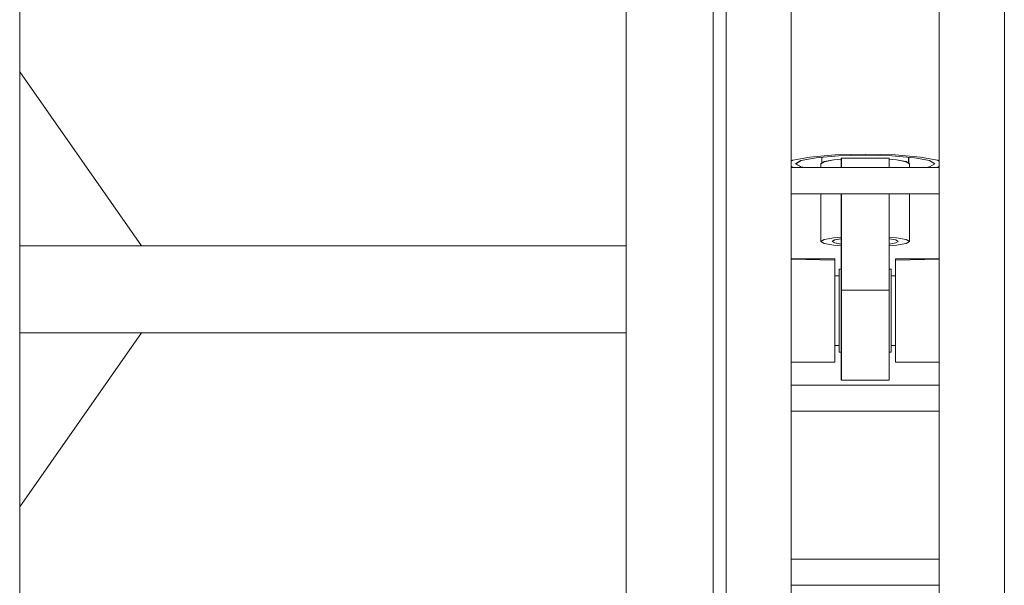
# Model space of a CAD drawing. Header units: millimetres. Extents: x 53746 to 116821, y -810352 to -765802.
# Tile 233 of 256: x 89191 to 90324, y -785223 to -784573. Entities that reach past the tile are written whole.
import ezdxf

# ---------------------------------------------------------------- set-up
doc = ezdxf.new("R2010")
doc.units = ezdxf.units.MM
doc.header["$MEASUREMENT"] = 0
for name, color, linetype, lineweight in [('Main Cradle', 7, 'Continuous', 0), ('Main Cradle Hydraulic Arm Support', 7, 'Continuous', 0), ('Main Cradle Rails', 7, 'Continuous', 0)]:
    doc.layers.add(name, color=color, linetype=linetype, lineweight=lineweight)

# ---------------------------------------------------------------- blocks, each defined once
blk = doc.blocks.new('*U92')
at = {"layer": 'Main Cradle', "color": 7, "linetype": 'Continuous', "lineweight": 0}
for p, q in [((-832.5, -28), (-972.5, 172)), ((-972.5, -328), (-832.5, -128))]:
    blk.add_line(p, q, dxfattribs=at)
at = {"layer": 'Main Cradle Hydraulic Arm Support', "color": 7, "linetype": 'Continuous', "lineweight": 0}
for p, q in [((-174.9, -1172.6), (-174.9, 1122.6)), ((-160, -927.7), (-160, 1072.6)), ((-85, -927.7), (-85, 1072.6)), ((160.1, -927.7), (160.1, 1072.6)), ((85.1, 1031.9), (85.1, -927.7)), ((-274.9, 872.6), (-274.9, -28)), ((-50, 73.8), (-50, 67)), ((-27.5, 72.6), (-27.5, 61.9)), ((-27.5, 72.6), (27.5, 72.6)), ((27.5, 61.9), (27.5, 72.6)), ((50, 67), (50, 73.8)), ((-85, 61.9), (85.1, 61.9)), ((-51, 66.4), (-51, 61.9)), ((51, 61.9), (51, 66.4)), ((80, 66.4), (80, 66.4)), ((85.1, 31.9), (-85, 31.9)), ((-51, 31.9), (-51, -23)), ((-27.5, 31.9), (-27.5, -78.9)), ((27.5, -78.9), (27.5, 31.9)), ((51, -23), (51, 31.9)), ((-972.6, -28), (-274.9, -28)), ((-274.9, -28), (-274.9, -128)), ((-85, -42.8), (-34.9, -42.9)), ((-34.9, -44.4), (-35, -44.4)), ((-34.9, -42.9), (-34.9, -44.4)), ((35, -42.9), (85.1, -42.9)), ((-30, -54.7), (-27.5, -54.7)), ((27.5, -54.7), (30, -54.7)), ((30, -62.4), (35, -62.4)), ((27.5, -78.9), (-27.5, -78.9)), ((27.5, -109.6), (27.5, -78.9)), ((-972.6, -128), (-274.9, -128)), ((-274.9, -128), (-274.9, -928.6)), ((-274.9, -128), (-274.9, -128)), ((-30, -142.4), (-34.9, -142.4)), ((35, -142.4), (30, -142.4)), ((-27.5, -150), (-30, -150)), ((30, -150), (27.5, -150)), ((-85, -188.1), (85.1, -188.1)), ((85.1, -218.1), (-85, -218.1)), ((-85, -388.1), (85.1, -388.1)), ((85.1, -418.1), (-85, -418.1))]:
    blk.add_line(p, q, dxfattribs=at)
at = {"layer": 'Main Cradle Hydraulic Arm Support', "color": 7, "linetype": 'Continuous', "lineweight": 0, "flags": 128}
for points in [[(85.1, 69.5), (83.2, 70.6), (63.7, 74.1), (34.5, 76.5), (0, 77.3), (-34.4, 76.5), (-63.6, 74.1), (-83.1, 70.6), (-85, 69.5)], [(80, 66.4), (74, 70.1), (56.6, 73.3), (30.7, 75.4), (0, 76.1), (-30.6, 75.4), (-56.5, 73.3), (-73.9, 70.1), (-80, 66.4), (-80, 66.4)], [(-27.5, 71.5), (-36, 70.8), (-47.1, 68.8), (-51, 66.4), (-51, 66.4)], [(51, 66.4), (47.2, 68.8), (36.1, 70.8), (27.5, 71.5)], [(-85, 63.4), (-83.1, 62.2), (-81.4, 61.9)], [(-80, 66.4), (-73.9, 62.7), (-69.6, 61.9)], [(69.7, 61.9), (74, 62.7), (80, 66.4)], [(81.5, 61.9), (83.2, 62.2), (85.1, 63.4)], [(-27.5, -17.9), (-36, -18.6), (-47.1, -20.6), (-51, -23), (-47.1, -25.3), (-36, -27.3), (-27.5, -28)], [(-38, -23), (-35.1, -21.2), (-27.5, -19.8)], [(51, -23), (47.2, -20.6), (36.1, -18.6), (27.5, -17.9)], [(27.5, -19.8), (35.2, -21.2), (38, -23), (35.2, -24.7), (27.5, -26.1)], [(-274.9, -28.4), (-274.9, -28), (-274.9, -28)], [(-27.5, -26.1), (-35.1, -24.7), (-38, -23)], [(27.5, -28), (36.1, -27.3), (47.2, -25.3), (51, -23)], [(-85, -43.4), (-34.9, -44.4), (-34.9, -50.4), (-34.9, -54.7), (-34.9, -72.3), (-34.9, -94.4), (-34.9, -117.8), (-34.9, -138.8), (-34.9, -154.3), (-34.9, -161.8), (-85, -161.9)], [(35.1, -44.4), (35, -44.4), (35, -42.9)], [(85.1, -161.8), (35, -161.8), (35, -154.3), (35, -138.8), (35, -117.8), (35, -94.4), (35, -72.3), (35, -54.7), (35, -44.4), (85.1, -43.4)], [(-30, -150), (-30, -144.3), (-30, -132.1), (-30, -115.4), (-30, -96.8), (-30, -78.9), (-30, -64.7), (-30, -56.2), (-30, -54.7)], [(30, -150), (30, -144.3), (30, -132.1), (30, -115.4), (30, -96.8), (30, -78.9), (30, -64.7), (30, -56.2), (30, -54.7)], [(27.5, -109.6), (27.5, -139.2), (27.5, -163.3), (27.5, -178.4), (27.5, -182.2), (-27.5, -182.2), (-27.5, -178.4), (-27.5, -163.3), (-27.5, -139.2), (-27.5, -109.6), (-27.5, -78.9)]]:
    blk.add_lwpolyline(points, dxfattribs=at)
blk = doc.blocks.new('*U57')
at = {"layer": 'Main Cradle', "color": 7, "linetype": 'Continuous', "lineweight": 0}
for p, q in [((3908.3, 2944.1), (3908.3, 4143.7)), ((3908.3, 2344.5), (3908.3, 2944.1))]:
    blk.add_line(p, q, dxfattribs=at)
at = {"layer": 'Main Cradle Hydraulic Arm Support', "color": 7, "linetype": 'Continuous', "lineweight": 0}
for p, q in [((4705.9, 2099.5), (4705.9, 4394.7)), ((4720.8, 4344.7), (4720.8, 2345.2)), ((4720.8, 2344.4), (4720.8, 4344.7)), ((4795.8, 4344.7), (4795.8, 2344.4)), ((4965.9, 2344.4), (4965.9, 4344.7)), ((5040.9, 2345.2), (5040.9, 4344.7)), ((5040.9, 2344.4), (5040.9, 4344.7)), ((4705.9, 2253.3), (4705.9, 4249.7)), ((4720.8, 4254.3), (4720.8, 2397.2)), ((4720.8, 4251.6), (4720.8, 2398)), ((5040.9, 4254.3), (5040.9, 2397.2)), ((5040.9, 2436), (5040.9, 4253.2)), ((4605.9, 4144.7), (4605.9, 3244.1)), ((4605.9, 4144.7), (4605.9, 2343.5)), ((4605.9, 4144.7), (4605.9, 3244.2)), ((4605.9, 3244.2), (4605.9, 4144.7)), ((4830.9, 3345.9), (4830.9, 3339.1)), ((4853.4, 3334), (4853.4, 3344.7)), ((4908.4, 3344.7), (4853.4, 3344.7)), ((4853.4, 3344.7), (4853.4, 3343.6)), ((4908.4, 3344.7), (4908.4, 3334)), ((4908.4, 3343.6), (4908.4, 3344.7)), ((4930.9, 3339.1), (4930.9, 3345.9)), ((4795.8, 3340.8), (4795.8, 3340.7)), ((4795.8, 3340.7), (4795.8, 3340.5)), ((4795.8, 3335.5), (4795.8, 3334)), ((4965.9, 3334), (4795.8, 3334)), ((4795.8, 3304), (4795.8, 3334)), ((4800.9, 3338.5), (4800.9, 3338.5)), ((4829.9, 3334), (4829.9, 3338.5)), ((4931.9, 3338.5), (4931.9, 3334)), ((4965.9, 3340.5), (4965.9, 3340.7)), ((4965.9, 3340.3), (4965.9, 3340.5)), ((4965.9, 3334), (4965.9, 3335.4)), ((4965.9, 3334), (4965.9, 3304)), ((4795.8, 3304), (4795.8, 3229.2)), ((4795.8, 3304), (4965.9, 3304)), ((4829.9, 3249.1), (4829.9, 3304)), ((4853.4, 3193.2), (4853.4, 3304)), ((4908.4, 3304), (4908.4, 3193.2)), ((4931.9, 3304), (4931.9, 3249.1)), ((4965.9, 3229.3), (4965.9, 3304)), ((4853.4, 3252.3), (4853.4, 3246)), ((4908.4, 3252.3), (4908.4, 3252.4)), ((4908.4, 3246), (4908.4, 3252.3)), ((4048.3, 3244.1), (4605.9, 3244.1)), ((4605.9, 3244.1), (4605.9, 3144.1)), ((4853.4, 3244.1), (4853.4, 3217.4)), ((4908.4, 3217.4), (4908.4, 3244.1)), ((4795.8, 3229.2), (4795.8, 3228.2)), ((4845.9, 3229.2), (4845.9, 3227.7)), ((4915.8, 3229.2), (4965.9, 3229.3)), ((4915.8, 3229.2), (4915.8, 3227.7)), ((4915.8, 3227.7), (4915.8, 3229.2)), ((4965.9, 3228.2), (4965.9, 3229.2)), ((4845.9, 3227.7), (4845.9, 3221.6)), ((4845.9, 3221.6), (4845.9, 3217.4)), ((4845.9, 3217.4), (4845.9, 3209.7)), ((4853.4, 3217.4), (4850.9, 3217.4)), ((4853.4, 3217.2), (4853.4, 3217.7)), ((4853.4, 3216.4), (4853.4, 3217.7)), ((4908.4, 3217.7), (4908.4, 3216.4)), ((4910.9, 3217.4), (4908.4, 3217.4)), ((4915.9, 3227.7), (4915.8, 3227.7)), ((4915.8, 3221.7), (4915.8, 3227.7)), ((4795.8, 3211.5), (4795.8, 3206.3)), ((4795.8, 3202.8), (4795.8, 3206.3)), ((4845.9, 3209.7), (4850.9, 3209.7)), ((4845.9, 3209.7), (4845.9, 3209.7)), ((4845.9, 3208.9), (4845.9, 3209.7)), ((4845.9, 3208.4), (4845.9, 3208.9)), ((4845.9, 3208.4), (4845.9, 3208.4)), ((4845.9, 3205.7), (4845.9, 3208.4)), ((4845.9, 3201.5), (4845.9, 3205.7)), ((4850.9, 3209.7), (4850.9, 3209)), ((4850.9, 3209), (4850.9, 3208.4)), ((4850.9, 3208.4), (4850.9, 3208.3)), ((4910.9, 3209.3), (4910.9, 3209.7)), ((4910.9, 3208.4), (4910.9, 3209.3)), ((4910.9, 3208.3), (4910.9, 3208.4)), ((4915.8, 3209.7), (4915.8, 3209.3)), ((4915.8, 3209.3), (4915.8, 3208.4)), ((4845.9, 3199.8), (4845.9, 3201.5)), ((4845.9, 3197), (4845.9, 3199.8)), ((4845.9, 3189.8), (4845.9, 3197)), ((4850.9, 3204.8), (4850.9, 3201.5)), ((4850.9, 3201.5), (4850.9, 3201.3)), ((4850.9, 3195.4), (4850.9, 3189.8)), ((4853.4, 3193.2), (4853.4, 3197.9)), ((4908.4, 3197.9), (4908.4, 3193.2)), ((4910.9, 3204.3), (4910.9, 3204.8)), ((4910.9, 3201.5), (4910.9, 3204.3)), ((4910.9, 3201.3), (4910.9, 3201.5)), ((4910.9, 3194.5), (4910.9, 3195.4)), ((4910.9, 3189.8), (4910.9, 3194.5)), ((4915.8, 3201.5), (4915.8, 3199.8)), ((4915.8, 3199.8), (4915.8, 3194.3)), ((4915.8, 3194.3), (4915.8, 3189.8)), ((4795.8, 3185.3), (4795.8, 3192.4)), ((4795.8, 3185.3), (4795.8, 3181.4)), ((4845.9, 3184.1), (4845.9, 3189.8)), ((4845.9, 3177.7), (4845.9, 3184.1)), ((4850.9, 3189.8), (4850.9, 3189.5)), ((4853.4, 3162.5), (4853.4, 3193.2)), ((4853.4, 3193.2), (4908.4, 3193.2)), ((4910.9, 3189.5), (4910.9, 3189.8)), ((4915.8, 3189.8), (4915.8, 3180.7)), ((4845.9, 3175), (4845.9, 3177.7)), ((4845.9, 3169), (4845.9, 3175)), ((4850.9, 3182.1), (4850.9, 3175)), ((4850.9, 3175), (4850.9, 3174.7)), ((4910.9, 3181), (4910.9, 3182.1)), ((4910.9, 3175), (4910.9, 3181)), ((4910.9, 3174.7), (4910.9, 3175)), ((4915.8, 3180.7), (4915.8, 3177.7)), ((4915.8, 3177.7), (4915.8, 3175)), ((4915.8, 3175), (4915.8, 3165.5)), ((4845.9, 3159.5), (4845.9, 3169)), ((4850.9, 3166.9), (4850.9, 3159.5)), ((4853.4, 3162.5), (4853.4, 3162.9)), ((4908.4, 3162.9), (4908.4, 3162.5)), ((4910.9, 3165.7), (4910.9, 3166.9)), ((4910.9, 3159.5), (4910.9, 3165.7)), ((4915.8, 3165.5), (4915.8, 3159.5)), ((4965.9, 3161.9), (4965.9, 3169.8)), ((4965.9, 3161.9), (4965.9, 3158.2)), ((4845.9, 3154.3), (4845.9, 3159.5)), ((4845.9, 3154.1), (4845.9, 3154.3)), ((4845.9, 3145.4), (4845.9, 3154.1)), ((4850.9, 3159.5), (4850.9, 3159.2)), ((4850.9, 3152.2), (4850.9, 3145.4)), ((4853.4, 3150.7), (4853.4, 3153.8)), ((4853.4, 3145.5), (4853.4, 3150.7)), ((4908.4, 3153.8), (4908.4, 3150.7)), ((4908.4, 3150.7), (4908.4, 3145.5)), ((4910.9, 3159.2), (4910.9, 3159.5)), ((4910.9, 3151.1), (4910.9, 3152.2)), ((4910.9, 3145.4), (4910.9, 3151.1)), ((4915.8, 3159.5), (4915.8, 3154.3)), ((4915.8, 3154.3), (4915.8, 3150.8)), ((4915.8, 3150.8), (4915.8, 3145.4)), ((4048.3, 3144.1), (4605.9, 3144.1)), ((4605.9, 3144.1), (4605.9, 2343.5)), ((4605.9, 3144.1), (4605.9, 2343.5)), ((4605.9, 2343.5), (4605.9, 3144.1)), ((4845.9, 3141.5), (4845.9, 3145.4)), ((4845.9, 3135.1), (4845.9, 3141.5)), ((4850.9, 3145.4), (4850.9, 3145.2)), ((4850.9, 3140.1), (4850.9, 3135.1)), ((4853.4, 3135.3), (4853.4, 3137.9)), ((4908.4, 3137.9), (4908.4, 3135.3)), ((4910.9, 3145.2), (4910.9, 3145.4)), ((4910.9, 3139.3), (4910.9, 3140.1)), ((4910.9, 3135.1), (4910.9, 3139.3)), ((4915.8, 3145.4), (4915.8, 3139.1)), ((4915.8, 3139.1), (4915.8, 3135.1)), ((4965.9, 3147.2), (4965.9, 3139.7)), ((4965.9, 3136.8), (4965.9, 3139.7)), ((4845.9, 3133.5), (4845.9, 3135.1)), ((4845.9, 3130.1), (4845.9, 3130.1)), ((4850.9, 3129.7), (4845.9, 3129.7)), ((4850.9, 3135.1), (4850.9, 3135)), ((4850.9, 3134.5), (4850.9, 3133.4)), ((4850.9, 3133.4), (4850.9, 3133.4)), ((4850.9, 3133.4), (4850.9, 3131.1)), ((4850.9, 3131.1), (4850.9, 3131.1)), ((4850.9, 3131.1), (4850.9, 3131.1)), ((4850.9, 3131.1), (4850.9, 3131)), ((4850.9, 3131), (4850.9, 3130.9)), ((4850.9, 3130.9), (4850.9, 3130.9)), ((4850.9, 3130.9), (4850.9, 3130.9)), ((4850.9, 3130.9), (4850.9, 3130.7)), ((4850.9, 3130.7), (4850.9, 3130.7)), ((4850.9, 3130.7), (4850.9, 3130.7)), ((4850.9, 3130.7), (4850.9, 3130.6)), ((4850.9, 3130.6), (4850.9, 3130.5)), ((4850.9, 3130.5), (4850.9, 3130.5)), ((4850.9, 3130.5), (4850.9, 3130.5)), ((4850.9, 3130.5), (4850.9, 3130.4)), ((4850.9, 3130.4), (4850.9, 3130.3)), ((4850.9, 3130.4), (4850.9, 3130.4)), ((4850.9, 3130.4), (4850.9, 3130.4)), ((4850.9, 3130.3), (4850.9, 3130.2)), ((4850.9, 3130.3), (4850.9, 3130.3)), ((4850.9, 3130.2), (4850.9, 3130.1)), ((4850.9, 3130.2), (4850.9, 3130.2)), ((4850.9, 3130.2), (4850.9, 3130.2)), ((4850.9, 3130.1), (4850.9, 3130)), ((4850.9, 3130.1), (4850.9, 3130.1)), ((4850.9, 3130), (4850.9, 3130)), ((4850.9, 3130), (4850.9, 3130)), ((4850.9, 3130), (4850.9, 3130)), ((4850.9, 3130), (4850.9, 3130)), ((4850.9, 3130), (4850.9, 3130)), ((4850.9, 3130), (4850.9, 3129.9)), ((4850.9, 3129.9), (4850.9, 3129.9)), ((4850.9, 3129.9), (4850.9, 3129.8)), ((4850.9, 3129.9), (4850.9, 3129.9)), ((4850.9, 3129.9), (4850.9, 3129.9)), ((4850.9, 3129.9), (4850.9, 3129.9)), ((4850.9, 3129.9), (4850.9, 3129.9)), ((4850.9, 3129.9), (4850.9, 3129.9)), ((4850.9, 3129.8), (4850.9, 3129.8)), ((4850.9, 3129.8), (4850.9, 3129.8)), ((4850.9, 3129.8), (4850.9, 3129.7)), ((4850.9, 3129.8), (4850.9, 3129.8)), ((4850.9, 3129.8), (4850.9, 3129.8)), ((4850.9, 3129.8), (4850.9, 3129.8)), ((4850.9, 3129.7), (4850.9, 3129.7)), ((4850.9, 3129.7), (4850.9, 3129.7)), ((4850.9, 3129.7), (4850.9, 3129.7)), ((4850.9, 3129.7), (4850.9, 3129.7)), ((4853.4, 3132.9), (4853.4, 3135.3)), ((4853.4, 3131.9), (4853.4, 3132.9)), ((4908.4, 3135.3), (4908.4, 3132.9)), ((4908.4, 3132.9), (4908.4, 3131.9)), ((4910.9, 3135), (4910.9, 3135.1)), ((4910.9, 3132.6), (4910.9, 3134.5)), ((4910.9, 3132.5), (4910.9, 3132.6)), ((4910.9, 3131.1), (4910.9, 3132.5)), ((4910.9, 3131), (4910.9, 3131.1)), ((4910.9, 3131.1), (4910.9, 3131.1)), ((4910.9, 3131.1), (4910.9, 3131.1)), ((4910.9, 3131), (4910.9, 3131)), ((4910.9, 3131), (4910.9, 3131)), ((4910.9, 3130.9), (4910.9, 3131)), ((4910.9, 3130.8), (4910.9, 3130.9)), ((4910.9, 3130.8), (4910.9, 3130.8)), ((4910.9, 3130.8), (4910.9, 3130.8)), ((4910.9, 3130.7), (4910.9, 3130.8)), ((4910.9, 3130.7), (4910.9, 3130.7)), ((4910.9, 3130.7), (4910.9, 3130.7)), ((4910.9, 3130.6), (4910.9, 3130.7)), ((4910.9, 3130.7), (4910.9, 3130.7)), ((4910.9, 3130.5), (4910.9, 3130.6)), ((4910.9, 3130.4), (4910.9, 3130.5)), ((4910.9, 3130.5), (4910.9, 3130.5)), ((4910.9, 3130.3), (4910.9, 3130.4)), ((4910.9, 3130.2), (4910.9, 3130.3)), ((4910.9, 3130.3), (4910.9, 3130.3)), ((4910.9, 3130.1), (4910.9, 3130.2)), ((4910.9, 3130), (4910.9, 3130.1)), ((4910.9, 3130.1), (4910.9, 3130.1)), ((4910.9, 3130), (4910.9, 3130)), ((4910.9, 3130), (4910.9, 3130)), ((4910.9, 3130), (4910.9, 3130)), ((4910.9, 3129.9), (4910.9, 3130)), ((4910.9, 3130), (4910.9, 3130)), ((4910.9, 3130), (4910.9, 3130)), ((4910.9, 3130), (4910.9, 3130)), ((4910.9, 3130), (4910.9, 3130)), ((4910.9, 3130), (4910.9, 3130)), ((4910.9, 3130), (4910.9, 3130)), ((4910.9, 3130), (4910.9, 3130)), ((4910.9, 3130), (4910.9, 3130)), ((4910.9, 3130), (4910.9, 3130)), ((4910.9, 3129.8), (4910.9, 3129.9)), ((4910.9, 3129.9), (4910.9, 3129.9)), ((4910.9, 3129.7), (4910.9, 3129.8)), ((4910.9, 3129.8), (4910.9, 3129.8)), ((4910.9, 3129.8), (4910.9, 3129.8)), ((4910.9, 3129.8), (4910.9, 3129.8)), ((4910.9, 3129.8), (4910.9, 3129.8)), ((4915.8, 3129.7), (4910.9, 3129.7)), ((4910.9, 3129.7), (4910.9, 3129.7)), ((4910.9, 3129.7), (4910.9, 3129.7)), ((4910.9, 3129.7), (4910.9, 3129.7)), ((4910.9, 3129.7), (4910.9, 3129.7)), ((4915.8, 3135.1), (4915.8, 3133.3)), ((4915.8, 3133.3), (4915.8, 3132.5)), ((4915.8, 3132.5), (4915.8, 3132.5)), ((4915.8, 3132.5), (4915.8, 3131.1)), ((4915.8, 3131.1), (4915.8, 3131)), ((4915.8, 3131.1), (4915.8, 3131.1)), ((4915.8, 3131.1), (4915.8, 3131.1)), ((4915.8, 3131), (4915.8, 3131)), ((4915.8, 3131), (4915.8, 3131)), ((4915.8, 3131), (4915.8, 3130.9)), ((4915.8, 3130.9), (4915.8, 3130.9)), ((4915.8, 3130.9), (4915.8, 3130.8)), ((4915.8, 3130.8), (4915.8, 3130.8)), ((4915.8, 3130.8), (4915.8, 3130.8)), ((4915.8, 3130.8), (4915.8, 3130.7)), ((4915.8, 3130.7), (4915.8, 3130.7)), ((4915.8, 3130.7), (4915.8, 3130.6)), ((4915.8, 3130.7), (4915.8, 3130.7)), ((4915.8, 3130.6), (4915.8, 3130.5)), ((4915.8, 3130.5), (4915.8, 3130.4)), ((4915.8, 3130.5), (4915.8, 3130.5)), ((4915.8, 3130.4), (4915.8, 3130.3)), ((4915.8, 3130.3), (4915.8, 3130.2)), ((4915.8, 3130.3), (4915.8, 3130.3)), ((4915.8, 3130.2), (4915.8, 3130.1)), ((4915.8, 3130.1), (4915.8, 3130.1)), ((4915.8, 3130.1), (4915.8, 3130)), ((4915.8, 3130.1), (4915.8, 3130.1)), ((4915.8, 3130.1), (4915.8, 3130.1)), ((4915.8, 3130), (4915.8, 3130)), ((4915.8, 3130), (4915.8, 3129.9)), ((4915.8, 3130), (4915.8, 3130)), ((4915.8, 3130), (4915.8, 3130)), ((4915.8, 3130), (4915.8, 3130)), ((4915.8, 3130), (4915.8, 3130)), ((4915.8, 3130), (4915.8, 3130)), ((4915.8, 3130), (4915.8, 3130)), ((4915.8, 3130), (4915.8, 3130)), ((4915.8, 3130), (4915.8, 3130)), ((4915.8, 3129.9), (4915.8, 3129.8)), ((4915.8, 3129.9), (4915.8, 3129.9)), ((4915.8, 3129.7), (4915.8, 3129.7)), ((4915.8, 3129.8), (4915.8, 3129.7)), ((4915.8, 3129.8), (4915.8, 3129.8)), ((4915.8, 3129.8), (4915.8, 3129.8)), ((4915.8, 3129.8), (4915.8, 3129.8)), ((4915.8, 3129.8), (4915.8, 3129.8)), ((4915.8, 3129.7), (4915.8, 3129.7)), ((4915.8, 3129.7), (4915.8, 3129.7)), ((4915.8, 3129.7), (4915.8, 3129.7)), ((4850.9, 3122.1), (4853.4, 3122.1)), ((4853.4, 3121.7), (4853.4, 3122.1)), ((4908.4, 3122.1), (4908.4, 3121.7)), ((4908.4, 3122.1), (4910.9, 3122.1)), ((4795.8, 3110.3), (4795.8, 3084)), ((4795.8, 3110.3), (4795.8, 3110.3)), ((4965.9, 3084), (4965.9, 3110.2)), ((4853.4, 3093.7), (4853.4, 3089.9)), ((4908.4, 3089.9), (4908.4, 3093.7)), ((4965.9, 3084), (4795.8, 3084)), ((4795.8, 3054), (4795.8, 3084)), ((4965.9, 3084), (4965.9, 3054)), ((4795.8, 3054), (4795.8, 2884)), ((4795.8, 3054), (4965.9, 3054)), ((4965.9, 2884), (4965.9, 3054)), ((4965.9, 2884), (4795.8, 2884)), ((4795.8, 2854), (4795.8, 2884)), ((4965.9, 2884), (4965.9, 2854)), ((4795.8, 2854), (4965.9, 2854))]:
    blk.add_line(p, q, dxfattribs=at)
at = {"layer": 'Main Cradle Hydraulic Arm Support', "color": 7, "linetype": 'Continuous', "lineweight": 0, "flags": 128}
for points in [[(4795.8, 3504), (4795.8, 3341.5), (4795.8, 3340.8)], [(4965.9, 3340.7), (4965.9, 3341.6), (4965.9, 3504)], [(4965.9, 3341.6), (4964, 3342.7), (4944.5, 3346.2), (4915.3, 3348.6), (4880.9, 3349.4), (4846.4, 3348.6), (4817.2, 3346.2), (4797.7, 3342.7), (4795.8, 3341.5)], [(4960.9, 3338.5), (4960.9, 3338.5), (4954.8, 3342.2), (4937.4, 3345.4), (4911.5, 3347.5), (4880.9, 3348.2), (4850.3, 3347.5), (4824.3, 3345.4), (4807, 3342.2), (4800.9, 3338.5)], [(4853.4, 3343.6), (4844.8, 3342.9), (4833.7, 3340.8), (4829.9, 3338.5)], [(4853.4, 3343.6), (4853.4, 3343.6), (4853.4, 3334)], [(4931.9, 3338.5), (4931.9, 3338.5), (4928, 3340.8), (4916.9, 3342.9), (4908.4, 3343.6)], [(4908.4, 3334), (4908.4, 3343.6), (4908.4, 3343.6)], [(4795.8, 3340.5), (4795.8, 3338.5), (4795.8, 3338.5), (4795.8, 3338.5), (4795.8, 3338)], [(4795.8, 3338), (4795.8, 3337.7), (4795.8, 3337.4), (4795.8, 3335.5), (4795.8, 3335.5)], [(4795.8, 3335.5), (4797.7, 3334.3), (4799.4, 3334)], [(4795.8, 3304), (4795.8, 3304), (4795.8, 3334), (4795.8, 3334)], [(4800.9, 3338.5), (4807, 3334.8), (4811.2, 3334)], [(4950.5, 3334), (4954.8, 3334.8), (4960.9, 3338.5)], [(4962.3, 3334), (4964, 3334.3), (4965.9, 3335.4)], [(4965.9, 3337.7), (4965.9, 3338.5), (4965.9, 3339.7), (4965.9, 3340.3)], [(4965.9, 3335.4), (4965.9, 3335.4), (4965.9, 3337.7)], [(4853.4, 3304), (4853.4, 3299.5), (4853.4, 3254.2)], [(4908.4, 3254.2), (4908.4, 3299.5), (4908.4, 3304)], [(4853.4, 3254.2), (4844.8, 3253.5), (4833.7, 3251.5), (4829.9, 3249.1)], [(4853.4, 3246), (4845.8, 3247.4), (4842.9, 3249.1), (4845.8, 3250.9), (4853.4, 3252.3)], [(4853.4, 3254.2), (4853.4, 3253.1), (4853.4, 3252.5), (4853.4, 3252.3)], [(4908.4, 3244.1), (4916.9, 3244.8), (4928, 3246.8), (4931.9, 3249.1), (4928, 3251.5), (4916.9, 3253.5), (4908.4, 3254.2)], [(4908.4, 3252.4), (4908.4, 3252.5), (4908.4, 3253.1), (4908.4, 3253.5), (4908.4, 3254.2)], [(4908.4, 3252.3), (4916, 3250.9), (4918.9, 3249.1)], [(4605.9, 3244.1), (4605.9, 3244.1), (4605.9, 3243.7)], [(4829.9, 3249.1), (4833.7, 3246.8), (4844.8, 3244.8), (4853.4, 3244.1)], [(4853.4, 3246), (4853.4, 3245.8), (4853.4, 3244.8), (4853.4, 3244.1)], [(4918.9, 3249.1), (4916, 3247.4), (4908.4, 3246)], [(4908.4, 3244.1), (4908.4, 3244.8), (4908.4, 3244.8), (4908.4, 3245.8), (4908.4, 3245.9), (4908.4, 3246)], [(4795.8, 3229.2), (4795.8, 3229.2), (4795.8, 3228.7)], [(4795.8, 3228.7), (4845.9, 3227.7), (4845.9, 3229.2), (4795.8, 3229.2)], [(4795.8, 3229.2), (4795.8, 3229.2), (4795.8, 3228.7)], [(4795.8, 3228.2), (4795.8, 3227.7), (4795.8, 3224.2)], [(4965.9, 3110.2), (4915.8, 3110.3), (4915.8, 3117.8), (4915.8, 3133.3), (4915.8, 3154.3), (4915.8, 3177.7), (4915.8, 3199.8), (4915.8, 3217.4), (4915.8, 3221.7), (4915.8, 3227.7), (4965.9, 3228.7)], [(4965.9, 3228.8), (4965.9, 3229.3), (4965.9, 3229.3)], [(4965.9, 3228.8), (4965.9, 3229.2), (4965.9, 3229.2)], [(4965.9, 3222.8), (4965.9, 3224.2), (4965.9, 3227.7), (4965.9, 3228.2)], [(4845.8, 3227.7), (4845.9, 3227.7), (4845.9, 3217.4), (4845.9, 3199.8), (4845.9, 3177.7), (4845.9, 3154.3), (4845.9, 3133.3), (4845.9, 3117.8), (4845.9, 3110.3), (4795.8, 3110.3)], [(4795.8, 3224.2), (4795.8, 3221.7), (4795.8, 3219.1)], [(4795.8, 3219.1), (4795.8, 3217.4), (4795.8, 3211.5)], [(4850.9, 3217.4), (4850.9, 3215.9), (4850.9, 3207.4), (4850.9, 3193.2), (4850.9, 3175.3), (4850.9, 3156.7), (4850.9, 3140), (4850.9, 3127.8), (4850.9, 3122.1), (4850.9, 3123.6), (4850.9, 3129.7)], [(4850.9, 3209.7), (4850.9, 3211.6), (4850.9, 3217.4)], [(4853.4, 3217.2), (4853.4, 3217.4), (4853.4, 3217.4)], [(4908.4, 3217.7), (4908.4, 3217.7), (4908.4, 3217.2)], [(4908.4, 3217.4), (4908.4, 3217.4), (4908.4, 3217.2)], [(4910.9, 3217.4), (4910.9, 3215.9), (4910.9, 3207.4), (4910.9, 3193.2), (4910.9, 3175.3), (4910.9, 3156.7), (4910.9, 3140), (4910.9, 3127.8), (4910.9, 3122.1), (4910.9, 3123.6), (4910.9, 3129.7)], [(4910.9, 3209.7), (4910.9, 3211.6), (4910.9, 3217.4)], [(4915.8, 3209.7), (4915.8, 3221.6), (4915.8, 3221.7)], [(4965.9, 3220.6), (4965.9, 3221.7), (4965.9, 3222.8)], [(4965.9, 3211.5), (4965.9, 3217.4), (4965.9, 3219.9), (4965.9, 3220.6)], [(4845.9, 3208.4), (4845.9, 3201.5), (4845.9, 3199.8)], [(4850.9, 3204.8), (4850.9, 3208.2), (4850.9, 3208.3)], [(4853.4, 3214.5), (4853.4, 3215.9), (4853.4, 3216.4)], [(4853.4, 3210.2), (4853.4, 3213.8), (4853.4, 3214.5)], [(4853.4, 3205), (4853.4, 3207.4), (4853.4, 3210.2)], [(4908.4, 3216.4), (4908.4, 3215.9), (4908.4, 3214.5)], [(4908.4, 3214.5), (4908.4, 3213.8), (4908.4, 3210.2)], [(4908.4, 3210.2), (4908.4, 3207.4), (4908.4, 3205)], [(4910.9, 3204.8), (4910.9, 3208.2), (4910.9, 3208.3)], [(4915.8, 3199.8), (4915.8, 3201.5), (4915.8, 3204.4), (4915.8, 3208.4), (4915.8, 3208.4)], [(4965.9, 3202.8), (4965.9, 3206.3), (4965.9, 3211.5)], [(4795.8, 3202.8), (4795.8, 3199.8), (4795.8, 3192.4)], [(4845.9, 3199.8), (4845.9, 3189.8), (4845.9, 3177.7)], [(4850.9, 3195.4), (4850.9, 3201.1), (4850.9, 3201.3)], [(4853.4, 3197.9), (4853.4, 3203.1), (4853.4, 3205)], [(4908.4, 3205), (4908.4, 3203.1), (4908.4, 3197.9)], [(4910.9, 3195.4), (4910.9, 3201.1), (4910.9, 3201.3)], [(4915.8, 3177.7), (4915.8, 3189.8), (4915.8, 3199.8)], [(4965.9, 3192.4), (4965.9, 3199.8), (4965.9, 3202.8)], [(4850.9, 3182.1), (4850.9, 3189.3), (4850.9, 3189.5)], [(4908.4, 3193.2), (4908.4, 3162.5), (4908.4, 3132.9), (4908.4, 3108.8), (4908.4, 3093.7), (4908.4, 3089.9), (4853.4, 3089.9), (4853.4, 3093.7), (4853.4, 3108.8), (4853.4, 3132.9), (4853.4, 3162.5)], [(4853.4, 3190.1), (4853.4, 3193.2), (4853.4, 3193.2)], [(4853.4, 3181.3), (4853.4, 3187.4), (4853.4, 3190.1)], [(4908.4, 3193.2), (4908.4, 3193.2), (4908.4, 3190.1)], [(4908.4, 3190.1), (4908.4, 3187.4), (4908.4, 3181.3)], [(4910.9, 3182.1), (4910.9, 3189.3), (4910.9, 3189.5)], [(4965.9, 3181.4), (4965.9, 3185.3), (4965.9, 3192.4)], [(4795.8, 3181.4), (4795.8, 3177.7), (4795.8, 3169.8)], [(4845.9, 3177.7), (4845.9, 3175), (4845.9, 3159.5), (4845.9, 3154.3)], [(4850.9, 3166.9), (4850.9, 3174.4), (4850.9, 3174.7)], [(4853.4, 3172.1), (4853.4, 3175.3), (4853.4, 3181.3)], [(4853.4, 3162.9), (4853.4, 3169), (4853.4, 3172.1)], [(4908.4, 3181.3), (4908.4, 3175.3), (4908.4, 3172.1)], [(4908.4, 3172.1), (4908.4, 3169), (4908.4, 3162.9)], [(4910.9, 3166.9), (4910.9, 3174.4), (4910.9, 3174.7)], [(4915.8, 3154.3), (4915.8, 3159.5), (4915.8, 3175), (4915.8, 3177.7)], [(4965.9, 3169.8), (4965.9, 3177.7), (4965.9, 3181.4)], [(4795.8, 3169.8), (4795.8, 3161.9), (4795.8, 3158.2)], [(4853.4, 3153.8), (4853.4, 3156.7), (4853.4, 3162.5)], [(4908.4, 3162.5), (4908.4, 3156.7), (4908.4, 3153.8)], [(4795.8, 3158.2), (4795.8, 3154.3), (4795.8, 3147.2)], [(4845.9, 3154.3), (4845.9, 3145.4), (4845.9, 3135.1), (4845.9, 3135.1)], [(4850.9, 3152.2), (4850.9, 3158.9), (4850.9, 3159.2)], [(4910.9, 3152.2), (4910.9, 3158.9), (4910.9, 3159.2)], [(4915.8, 3135.1), (4915.8, 3135.1), (4915.8, 3145.4), (4915.8, 3154.3)], [(4965.9, 3147.2), (4965.9, 3154.3), (4965.9, 3158.2)], [(4605.9, 3144.1), (4605.9, 3144.1), (4605.9, 3144.1)], [(4795.8, 3147.2), (4795.8, 3139.7), (4795.8, 3136.8)], [(4850.9, 3140.1), (4850.9, 3145), (4850.9, 3145.2)], [(4853.4, 3137.9), (4853.4, 3140), (4853.4, 3145.5)], [(4908.4, 3145.5), (4908.4, 3140), (4908.4, 3137.9)], [(4910.9, 3140.1), (4910.9, 3145), (4910.9, 3145.2)], [(4795.8, 3136.8), (4795.8, 3133.3), (4795.8, 3128.1)], [(4795.8, 3128.1), (4795.8, 3122.1), (4795.8, 3120.4)], [(4845.9, 3133.5), (4845.9, 3133.5), (4845.9, 3133.3)], [(4845.9, 3133.3), (4845.9, 3131.1), (4845.9, 3131.1), (4845.9, 3131.1), (4845.9, 3131), (4845.9, 3130.9), (4845.9, 3130.9), (4845.9, 3130.8), (4845.9, 3130.7), (4845.9, 3130.7), (4845.9, 3130.6), (4845.9, 3130.5), (4845.9, 3130.5), (4845.9, 3130.5), (4845.9, 3130.4), (4845.9, 3130.4), (4845.9, 3130.4), (4845.9, 3130.3), (4845.9, 3130.3), (4845.9, 3130.3), (4845.9, 3130.2), (4845.9, 3130.2), (4845.9, 3130.2), (4845.9, 3130.1), (4845.9, 3130.1)], [(4845.9, 3130.1), (4845.9, 3130.1), (4845.9, 3130), (4845.9, 3129.9), (4845.9, 3129.9), (4845.9, 3129.9), (4845.9, 3129.9), (4845.9, 3129.9), (4845.9, 3129.9), (4845.9, 3129.9), (4845.9, 3129.9), (4845.9, 3129.9), (4845.9, 3129.8), (4845.9, 3129.8), (4845.9, 3129.8), (4845.9, 3129.8), (4845.9, 3129.8), (4845.9, 3129.8), (4845.9, 3129.7), (4845.9, 3129.7), (4845.9, 3129.7), (4845.9, 3129.7), (4845.9, 3129.7), (4845.9, 3129.7), (4845.9, 3129.7)], [(4845.9, 3129.7), (4845.9, 3122.1), (4845.9, 3117.8)], [(4850.9, 3134.5), (4850.9, 3134.8), (4850.9, 3135)], [(4850.9, 3130.1), (4850.9, 3130.1), (4850.9, 3130.1), (4850.9, 3130.1)], [(4853.4, 3126.8), (4853.4, 3127.8), (4853.4, 3131.9)], [(4853.4, 3124), (4853.4, 3125.1), (4853.4, 3126.8)], [(4908.4, 3131.9), (4908.4, 3127.8), (4908.4, 3126.8)], [(4908.4, 3126.8), (4908.4, 3125.1), (4908.4, 3124)], [(4910.9, 3134.5), (4910.9, 3134.8), (4910.9, 3135)], [(4910.9, 3130.1), (4910.9, 3130.1), (4910.9, 3130.1), (4910.9, 3130.1)], [(4915.8, 3117.8), (4915.8, 3122.1), (4915.8, 3129.7)], [(4965.9, 3128.1), (4965.9, 3133.3), (4965.9, 3136.8)], [(4965.9, 3120.4), (4965.9, 3122.1), (4965.9, 3128.1)], [(4795.8, 3120.4), (4795.8, 3117.8), (4795.8, 3114.5), (4795.8, 3114.4), (4795.8, 3114.4), (4795.8, 3114.3), (4795.8, 3114.3), (4795.8, 3114.2), (4795.8, 3114.2)], [(4845.9, 3117.8), (4845.9, 3117.8), (4845.9, 3111.8), (4845.9, 3110.3)], [(4853.4, 3122.1), (4853.4, 3122.1), (4853.4, 3124)], [(4853.4, 3121.7), (4853.4, 3121.7), (4853.4, 3122.1)], [(4853.4, 3122.1), (4853.4, 3116.9), (4853.4, 3108.8)], [(4908.4, 3124), (4908.4, 3122.1), (4908.4, 3122.1)], [(4908.4, 3122.1), (4908.4, 3121.7), (4908.4, 3121.7)], [(4908.4, 3108.8), (4908.4, 3116.9), (4908.4, 3122.1)], [(4915.8, 3110.3), (4915.8, 3111.8), (4915.8, 3117.8)], [(4965.9, 3114.2), (4965.9, 3114.2), (4965.9, 3114.3), (4965.9, 3114.4), (4965.9, 3114.4), (4965.9, 3114.4), (4965.9, 3117.8), (4965.9, 3120.4)], [(4795.8, 3114.2), (4795.8, 3111.8), (4795.8, 3111.6)], [(4795.8, 3111.6), (4795.8, 3110.3), (4795.8, 3110.3), (4795.8, 3110.3), (4795.8, 3110.3), (4795.8, 3110.3)], [(4853.4, 3108.8), (4853.4, 3098.1), (4853.4, 3093.7)], [(4908.4, 3093.7), (4908.4, 3098.1), (4908.4, 3108.8)], [(4965.9, 3111.5), (4965.9, 3111.8), (4965.9, 3114.2)], [(4965.9, 3110.2), (4965.9, 3110.2), (4965.9, 3110.3), (4965.9, 3111.5)], [(4795.8, 3054), (4795.8, 3054), (4795.8, 3084), (4795.8, 3084)], [(4795.8, 2881.1), (4795.8, 2884), (4795.8, 2884)], [(4795.8, 2854), (4795.8, 2854), (4795.8, 2881.1)]]:
    blk.add_lwpolyline(points, dxfattribs=at)
at = {"layer": 'Main Cradle Hydraulic Arm Support', "color": 7, "linetype": 'Continuous', "lineweight": 0}
blk.add_blockref('*U92', (4880.8, 3272.1), dxfattribs=at)

msp = doc.modelspace()

# ---------------------------------------------------------------- block references
at = {"layer": 'Main Cradle Rails', "color": 7, "linetype": 'Continuous', "lineweight": 0}
msp.add_blockref('*U57', (85283.05, -788076.95), dxfattribs=at)

doc.saveas('drawing.dxf')
